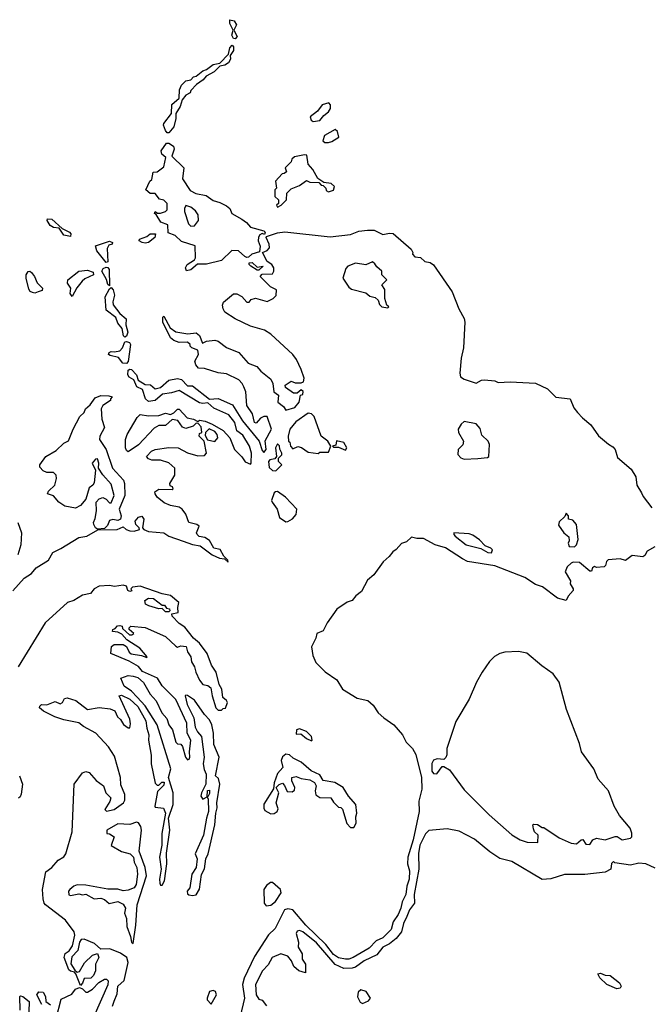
# Model space of a CAD drawing. Extents: x 2210602 to 2357277, y 510288 to 673808.
# Tile 252 of 256: x 2333916 to 2337632, y 548609 to 554407. Entities that reach past the tile are written whole.
import ezdxf

# ---------------------------------------------------------------- set-up
doc = ezdxf.new("R2010")
doc.units = 0

msp = doc.modelspace()

# ---------------------------------------------------------------- linework, layer by layer
at = {"layer": '0CON05XD'}
for points in [[(2335185, 554293.3), (2335175, 554296.7), (2335166, 554315), (2335173.3, 554345), (2335153.1, 554385), (2335155, 554406.7), (2335179.3, 554399.3), (2335193.9, 554376.1), (2335176.7, 554345), (2335197.3, 554307.3), (2335185, 554293.3)], [(2334795, 553740), (2334785, 553740), (2334775, 553753.3), (2334763.3, 553785), (2334765.8, 553795), (2334811.2, 553855), (2334812.3, 553907.7), (2334856.2, 553943.8), (2334857, 553993), (2334868.8, 554021.2), (2334893.9, 554046.1), (2334925, 554052.5), (2334940, 554070), (2334956.1, 554073.9), (2334994.2, 554105.8), (2335016, 554114), (2335055, 554143.3), (2335095, 554150), (2335147, 554203), (2335155, 554240), (2335167.5, 554257.5), (2335176.1, 554246.1), (2335176.2, 554225), (2335156.7, 554195), (2335158, 554175), (2335147, 554153), (2335125, 554138), (2335095, 554132.5), (2335061.2, 554098.8), (2335015, 554073.8), (2334996.8, 554053.2), (2334956.7, 554025), (2334925, 553990), (2334920, 553975), (2334895, 553962.5), (2334872.5, 553935), (2334861.4, 553895), (2334836, 553855), (2334836.2, 553825), (2334824.2, 553775.8), (2334795, 553740)], [(2335645, 553807.5), (2335685, 553812.5), (2335707, 553843), (2335736.4, 553863.6), (2335746.7, 553883.3), (2335746.7, 553905), (2335737, 553917), (2335697.5, 553905), (2335671.2, 553868.8), (2335626.7, 553835), (2335632.5, 553815), (2335645, 553807.5)], [(2335713.8, 553683.8), (2335735, 553684.4), (2335755, 553689.4), (2335795.8, 553714.2), (2335787.7, 553747.7), (2335775, 553760), (2335712.5, 553725), (2335703, 553693), (2335713.8, 553683.8)], [(2334898.3, 552928.3), (2334893.3, 552945), (2334903.3, 552965), (2334946.7, 552993.3), (2334952.5, 553005), (2334950, 553075), (2334869.7, 553099.7), (2334832.5, 553135), (2334790.7, 553150.7), (2334788.3, 553198.3), (2334747.5, 553215), (2334720, 553260), (2334710, 553265), (2334715, 553277.5), (2334728.3, 553268.3), (2334745, 553266.7), (2334775, 553276.7), (2334783.8, 553286.2), (2334783.8, 553325), (2334765, 553343.3), (2334740.5, 553350.5), (2334715, 553383.3), (2334685, 553384), (2334660, 553405), (2334682.5, 553455), (2334693.6, 553466.4), (2334701.7, 553508.3), (2334725, 553510), (2334765, 553540), (2334776.7, 553595), (2334752.5, 553615), (2334748.8, 553635), (2334780.7, 553679.3), (2334795, 553680), (2334822, 553662), (2334826, 553645), (2334812.3, 553602.3), (2334882.5, 553535), (2334875, 553470), (2334920.7, 553400.7), (2334953, 553383), (2335015, 553371.2), (2335055, 553341.2), (2335095, 553330.8), (2335135, 553310), (2335153.3, 553295), (2335166.7, 553265), (2335225, 553231.2), (2335252.7, 553212.7), (2335275.8, 553185.8), (2335355, 553162.5), (2335362.5, 553155), (2335357.5, 553142.5), (2335345, 553147.5), (2335330, 553140), (2335323.6, 553126.4), (2335321.2, 553105), (2335332.3, 553072.3), (2335329.5, 553040.5), (2335283.3, 553025), (2335265, 553007.5), (2335255, 553006.7), (2335241.7, 553011.7), (2335205, 553045.8), (2335165, 553046.7), (2335105, 552988.8), (2335016.4, 552966.4), (2334963, 552967), (2334925, 552933.8), (2334898.3, 552928.3)], [(2335435, 553303.3), (2335457.5, 553315), (2335487.5, 553345), (2335490, 553385), (2335515, 553410), (2335565, 553430), (2335605, 553460), (2335625, 553450), (2335678.3, 553448.3), (2335691.7, 553431.7), (2335705, 553430), (2335720, 553415), (2335721.7, 553401.7), (2335735, 553392.5), (2335765, 553402.5), (2335770, 553425), (2335751.7, 553441.7), (2335708.3, 553448.3), (2335671.7, 553471.7), (2335643.3, 553525), (2335616.6, 553556.6), (2335608.3, 553608.3), (2335595, 553611.2), (2335535, 553600), (2335520, 553585), (2335515, 553570), (2335480, 553535), (2335488.3, 553511.7), (2335475, 553500), (2335461.7, 553498.3), (2335422.5, 553455), (2335430, 553415), (2335420, 553405), (2335420, 553365), (2335440, 553345), (2335440, 553325), (2335430, 553315), (2335435, 553303.3)], [(2334925, 553190), (2334945, 553192.5), (2334968.8, 553225), (2334968, 553258), (2334951.2, 553281.2), (2334925, 553302), (2334895, 553313.3), (2334886.2, 553295), (2334886.4, 553276.4), (2334910, 553205), (2334925, 553190)], [(2334215, 553130), (2334175, 553137.5), (2334148.3, 553178.3), (2334115, 553183.3), (2334095, 553193.8), (2334077.5, 553225), (2334080, 553235), (2334105, 553231.2), (2334166.7, 553176.7), (2334210, 553155), (2334216.7, 553145), (2334215, 553130)], [(2333876, 551044), (2333942.6, 551117.4), (2333985, 551146.5), (2334012, 551178), (2334085.4, 551225), (2334110.3, 551269.7), (2334157.7, 551292.3), (2334265, 551357.8), (2334310.8, 551365), (2334377, 551403), (2334490, 551405), (2334525, 551421.2), (2334544, 551405), (2334565, 551397.5), (2334590, 551395), (2334622.5, 551405), (2334620, 551415), (2334600, 551435), (2334597, 551453), (2334615, 551477.5), (2334635, 551482.5), (2334646.7, 551465), (2334640, 551415), (2334646.7, 551405), (2334675, 551393.6), (2334765, 551385.8), (2334795, 551365.6), (2334878.1, 551335), (2334935, 551315.5), (2334979.3, 551309.3), (2335050, 551255), (2335094, 551235), (2335122.3, 551232.3), (2335145, 551212.5), (2335142.5, 551225), (2335118, 551248), (2335097.7, 551287.7), (2335060, 551295), (2335035, 551340), (2335007.5, 551357.5), (2334974.1, 551364.1), (2334962.5, 551375), (2334957.5, 551385), (2334972.5, 551425), (2334960, 551435), (2334913.3, 551445), (2334893.8, 551495), (2334873.3, 551525), (2334855.8, 551535.8), (2334805, 551546), (2334767.5, 551562.5), (2334726.7, 551595), (2334713.3, 551615), (2334713, 551627), (2334735, 551642.5), (2334815, 551640), (2334820, 551645), (2334816.4, 551656.4), (2334801.7, 551661.7), (2334800, 551675), (2334830, 551725), (2334830, 551765), (2334795, 551796.7), (2334745, 551813.3), (2334693.8, 551813.8), (2334675, 551820), (2334662.5, 551835), (2334692.5, 551865), (2334715, 551876.7), (2334795, 551886.7), (2334850, 551885), (2334905, 551856.7), (2334965, 551837.5), (2335005, 551840), (2335017.5, 551855), (2335002.5, 551925), (2334972.5, 551955), (2334975, 551970), (2334990, 551975), (2334985, 552010), (2334968.3, 552028.3), (2334955, 552030), (2334937, 552013), (2334895, 552000), (2334875, 552007.5), (2334847, 552047), (2334815, 552052.5), (2334775, 552017.5), (2334735, 552016.2), (2334707.7, 552002.3), (2334615, 551903.3), (2334555, 551862.5), (2334545, 551870), (2334540, 551885), (2334538.8, 551935), (2334548.8, 551965), (2334607.5, 552065), (2334625, 552082.5), (2334675, 552073.3), (2334735, 552076.2), (2334775, 552088.8), (2334805, 552082.5), (2334825, 552092.5), (2334845, 552112.5), (2334855, 552112.5), (2334903, 552063), (2334940, 552055), (2334965, 552040), (2334975, 552047.5), (2335008.3, 552041.7), (2335050, 552025), (2335115, 551987.5), (2335153.3, 551945), (2335182.5, 551875), (2335225, 551832.5), (2335245, 551802.5), (2335275, 551790), (2335280, 551795), (2335282, 551855), (2335270, 551895), (2335230.5, 551960.5), (2335196, 551985), (2335184, 552035), (2335148.9, 552078.9), (2335058.8, 552118.8), (2335025, 552150), (2334995, 552145.7), (2334975, 552151.4), (2334855, 552223.8), (2334811.2, 552208.8), (2334758.1, 552201.9), (2334715, 552163.8), (2334675, 552158), (2334657.5, 552175), (2334638.8, 552228.8), (2334606.7, 552245), (2334587.5, 552285), (2334561.4, 552301.4), (2334552, 552315), (2334555, 552342.5), (2334565, 552348.8), (2334575, 552346.2), (2334604, 552315), (2334613.6, 552283.6), (2334655, 552258.8), (2334686.2, 552256.2), (2334715, 552232.5), (2334745, 552240), (2334795, 552283.3), (2334845, 552293.8), (2334868.3, 552288.3), (2334905, 552250), (2334935, 552250), (2335035, 552172.5), (2335085, 552176), (2335169.5, 552139.5), (2335228.8, 552045), (2335327.5, 551925), (2335345, 551870), (2335355, 551857.5), (2335367.5, 551875), (2335363, 551927), (2335400, 551995), (2335375, 552070), (2335355, 552070), (2335335, 552060), (2335308.3, 552031.7), (2335300, 552035), (2335286.7, 552085), (2335253.8, 552135), (2335247.5, 552215), (2335237.5, 552245), (2335227.5, 552265), (2335207.5, 552285), (2335135, 552321.2), (2335085, 552326.7), (2335005, 552353.3), (2334970, 552355), (2334953.9, 552373.9), (2334947.5, 552395), (2334970, 552435), (2334965, 552460), (2334930, 552475), (2334920, 552485), (2334920, 552495), (2334905, 552507.5), (2334855, 552506.7), (2334825, 552516.7), (2334805, 552532.5), (2334760, 552625), (2334760, 552655), (2334765, 552660), (2334802, 552592), (2334835, 552568.8), (2334906.4, 552556.4), (2334955, 552562.5), (2334975, 552547.5), (2334992.5, 552502.5), (2335017, 552513), (2335065, 552520), (2335085, 552513.3), (2335135, 552476.7), (2335206.1, 552446.1), (2335262.5, 552385), (2335313.6, 552363.6), (2335337, 552337), (2335395, 552290), (2335407.5, 552265), (2335413.3, 552215), (2335440, 552195), (2335437.5, 552155), (2335469.3, 552129.3), (2335485, 552107.5), (2335536.1, 552123.9), (2335562.5, 552155), (2335570, 552195), (2335585, 552200), (2335587, 552217), (2335575, 552227.5), (2335551.7, 552208.3), (2335528.3, 552208.3), (2335481.7, 552241.7), (2335480, 552255), (2335515, 552277.5), (2335538.3, 552268.3), (2335575, 552267.5), (2335587.5, 552275), (2335592.5, 552295), (2335575, 552347.5), (2335547.5, 552405), (2335525.5, 552435.5), (2335395.7, 552555.7), (2335357.7, 552577.7), (2335275, 552601.2), (2335185.8, 552645.8), (2335125, 552683.8), (2335114.1, 552704.1), (2335111.2, 552725), (2335116.4, 552743.6), (2335175, 552792.5), (2335195, 552792.5), (2335225, 552777.5), (2335255, 552742.5), (2335267, 552743), (2335280.7, 552759.3), (2335305, 552767.5), (2335375, 552747.5), (2335410, 552765), (2335427, 552783), (2335430, 552815), (2335393.6, 552833.6), (2335332.5, 552895), (2335345, 552907.5), (2335405, 552910), (2335412.5, 552925), (2335412.5, 552945), (2335402.5, 552965), (2335373.3, 552983.3), (2335347.5, 553035), (2335375, 553047.1), (2335386.9, 553063.1), (2335385.6, 553085), (2335367.5, 553125), (2335370, 553130), (2335435, 553151.4), (2335477.3, 553157.3), (2335745, 553128.6), (2335865, 553140.8), (2335915, 553161.2), (2335965, 553166.5), (2336005, 553166.5), (2336055, 553141.9), (2336095, 553150), (2336116.9, 553146.9), (2336223.3, 553055), (2336232.5, 553035), (2336230, 553025), (2336245, 553010), (2336277, 553007), (2336303, 552983), (2336335, 552976.7), (2336355, 552963.8), (2336465, 552803.3), (2336503.1, 552703.1), (2336535, 552647.5), (2336539.2, 552625), (2336531.9, 552475), (2336517.4, 552412.6), (2336508.5, 552325), (2336512.7, 552302.7), (2336535, 552289.4), (2336605, 552266.2), (2336636.1, 552283.9), (2336655, 552286), (2336715, 552280), (2336735, 552271.2), (2336805, 552273.8), (2336955, 552266), (2337025, 552232.5), (2337075, 552184), (2337160, 552175), (2337181.7, 552121.7), (2337203.2, 552093.2), (2337231.3, 552061.3), (2337281.7, 552021.7), (2337325.8, 551955.8), (2337385, 551906.2), (2337411.7, 551891.7), (2337423.8, 551875), (2337437.7, 551827.7), (2337519.3, 551759.3), (2337546.7, 551715), (2337553.3, 551665), (2337580.5, 551620.5)], [(2334655, 553090), (2334637.5, 553095), (2334620, 553105), (2334622.5, 553115), (2334665, 553130), (2334685, 553146), (2334716.4, 553146.4), (2334712.5, 553125), (2334675, 553093.8), (2334655, 553090)], [(2334425, 552977.5), (2334371.2, 553045), (2334362.5, 553075), (2334445, 553102.5), (2334462.5, 553095), (2334460, 553085), (2334440.7, 553079.3), (2334431.4, 553058.6), (2334435, 552980), (2334425, 552977.5)], [(2334445, 552840), (2334435, 552847.5), (2334427, 552877), (2334400, 552925), (2334408.3, 552941.7), (2334425, 552950), (2334435, 552947.5), (2334443.8, 552935), (2334445, 552840)], [(2335325, 552932.5), (2335315, 552932.5), (2335277.5, 552955), (2335267.5, 552965), (2335267.5, 552975), (2335285, 552977.5), (2335315, 552950), (2335350, 552955), (2335325, 552932.5)], [(2336085, 552710), (2336090, 552715), (2336080, 552725), (2336067.5, 552765), (2336067, 552817), (2336050, 552845), (2336080, 552875), (2336050, 552905), (2336050, 552925), (2336020.7, 552950.7), (2336009.3, 552969.3), (2335995, 552980), (2335955, 552962.5), (2335895, 552973.3), (2335850, 552955), (2335838.3, 552941.7), (2335820, 552885), (2335855, 552832.5), (2335870.5, 552820.5), (2335955, 552797.5), (2335978.3, 552778.3), (2336010.7, 552770.7), (2336027.5, 552755), (2336035, 552730), (2336050, 552715), (2336085, 552710)], [(2334005, 552796.7), (2333990.7, 552800.7), (2333977, 552807), (2333969.3, 552819.3), (2333954, 552885), (2333954, 552905), (2333966.4, 552923.6), (2333975, 552926.7), (2333985, 552918.8), (2334002.5, 552895), (2334017.8, 552857.8), (2334050, 552825), (2334048.3, 552811.7), (2334025, 552803.3), (2334005, 552796.7)], [(2334225, 552777.5), (2334213.8, 552795), (2334216.7, 552825), (2334197.5, 552855), (2334200, 552875), (2334265, 552925.7), (2334315, 552930.8), (2334349.2, 552919.2), (2334350, 552905), (2334298.8, 552881.2), (2334283.2, 552866.8), (2334252.7, 552827.3), (2334225, 552777.5)], [(2334535, 552537.5), (2334527.5, 552545), (2334518.6, 552588.6), (2334495, 552620), (2334483, 552653), (2334426.1, 552696.1), (2334418.8, 552775), (2334445, 552822.5), (2334455, 552830), (2334465.9, 552815.9), (2334473.8, 552785), (2334464, 552745), (2334467, 552727), (2334505, 552676.2), (2334542.5, 552645), (2334540.5, 552610.5), (2334553.8, 552566.2), (2334545, 552542.5), (2334535, 552537.5)], [(2334545, 552381.2), (2334523.3, 552385), (2334498.3, 552418.3), (2334448.3, 552428.3), (2334440, 552435), (2334443.6, 552446.4), (2334455, 552452.5), (2334475, 552450), (2334505, 552456.7), (2334521.2, 552475), (2334535, 552510), (2334545, 552512.5), (2334562.5, 552505), (2334568, 552495), (2334555.7, 552394.3), (2334545, 552381.2)], [(2334375, 551407.5), (2334362.5, 551415), (2334352.5, 551435), (2334350, 551445), (2334361.2, 551468.8), (2334368, 551515), (2334366.2, 551565), (2334383.9, 551586.1), (2334405, 551592.5), (2334425, 551582.5), (2334445, 551562.5), (2334455, 551562.5), (2334472.5, 551605), (2334455, 551672.5), (2334405.9, 551725.9), (2334380, 551765), (2334382.5, 551795), (2334375, 551820), (2334361.7, 551818.3), (2334342.5, 551795), (2334362.5, 551755), (2334355, 551680), (2334347.5, 551665), (2334325, 551650), (2334306.1, 551583.9), (2334274, 551546), (2334245, 551531.2), (2334182.3, 551542.3), (2334146.1, 551566.1), (2334115, 551602.5), (2334080, 551615), (2334085, 551630), (2334123.6, 551666.4), (2334133.3, 551705), (2334130, 551725), (2334115, 551740), (2334075, 551740), (2334055, 551750), (2334035, 551772.5), (2334033.8, 551785), (2334070, 551835), (2334130.3, 551869.7), (2334175, 551913.3), (2334203, 551927), (2334230, 551995), (2334269.5, 552070.5), (2334296.2, 552093.8), (2334303.8, 552115), (2334331.2, 552138.8), (2334360.3, 552179.7), (2334393.6, 552193.6), (2334441.7, 552191.7), (2334460, 552185), (2334450, 552175), (2334450, 552165), (2334406.1, 552133.9), (2334396.7, 552115), (2334400, 552055), (2334415.9, 552005.9), (2334388.8, 551955), (2334386.7, 551935), (2334425.8, 551875), (2334462, 551765), (2334528, 551695), (2334534, 551675), (2334536, 551605), (2334501.2, 551525), (2334513.8, 551485), (2334510, 551465), (2334495, 551456.7), (2334465, 551463.3), (2334445, 551457.5), (2334432.5, 551427.5), (2334415, 551410), (2334375, 551407.5)], [(2335675, 551852.5), (2335685, 551860), (2335735, 551860), (2335750, 551895), (2335732.5, 551925), (2335692.5, 551955), (2335650.7, 552070.7), (2335635, 552086.7), (2335615, 552090), (2335542.3, 552037.7), (2335507.5, 551995), (2335497.5, 551955), (2335500, 551925), (2335508.3, 551918.3), (2335512.5, 551895), (2335525, 551880), (2335555, 551892.5), (2335577, 551887), (2335615, 551860), (2335675, 551852.5)], [(2336535, 551818), (2336615, 551823.3), (2336671.7, 551828.3), (2336680, 551835), (2336683.3, 551905), (2336676.7, 551925), (2336639.3, 551959.3), (2336629.5, 551999.5), (2336605, 552027.5), (2336535, 552040), (2336516.7, 552025), (2336500, 551995), (2336501.2, 551975), (2336531.2, 551925), (2336526.1, 551903.9), (2336500, 551875), (2336496.7, 551846.7), (2336515, 551826.7), (2336535, 551818)], [(2335065, 551922.5), (2335082.5, 551945), (2335080, 551965), (2335065, 551982.5), (2335033, 551997), (2335010, 551975), (2335008.3, 551958.3), (2335023, 551933), (2335065, 551922.5)], [(2335425, 551750), (2335460, 551785), (2335440, 551805), (2335440, 551825), (2335460, 551845), (2335460, 551855), (2335448.3, 551878.3), (2335447, 551897), (2335435, 551910), (2335422.5, 551885), (2335430, 551835), (2335418.3, 551821.7), (2335390, 551815), (2335382.5, 551805), (2335385, 551770), (2335405, 551752.5), (2335425, 551750)], [(2335835, 551872.5), (2335842.5, 551885), (2335825, 551917.5), (2335783.3, 551926.7), (2335778.3, 551901.7), (2335760, 551895), (2335765, 551890), (2335795, 551890), (2335835, 551872.5)], [(2335485, 551450), (2335495, 551452.5), (2335523, 551467), (2335545, 551492.5), (2335548.8, 551525), (2335482.5, 551595), (2335435, 551627.5), (2335423, 551627), (2335415, 551620), (2335400, 551575), (2335403.8, 551565), (2335433.3, 551525), (2335447.5, 551475), (2335485, 551450)], [(2337580.5, 551620.5), (2337589.3, 551599.3), (2337641.7, 551531.7)], [(2337185, 551302.5), (2337197.5, 551315), (2337206.7, 551345), (2337197.5, 551435), (2337175, 551460), (2337150, 551465), (2337150, 551485), (2337135, 551500), (2337128.3, 551481.7), (2337095, 551450), (2337090.7, 551430.7), (2337122.5, 551385), (2337150.7, 551360.7), (2337153, 551337), (2337147.5, 551325), (2337153.9, 551303.9), (2337185, 551302.5)], [(2333904.3, 551445), (2333925.6, 551385), (2333923.3, 551315), (2333905.6, 551255)], [(2336695, 551267.5), (2336702.5, 551285), (2336692.5, 551295), (2336658.8, 551308.8), (2336625, 551343.3), (2336585, 551372), (2336565, 551379.2), (2336473.3, 551385), (2336473.3, 551375), (2336482.5, 551365), (2336546.7, 551315), (2336632.3, 551292.3), (2336675, 551268.8), (2336695, 551267.5)], [(2337658.3, 551301.7), (2337613.3, 551276.7), (2337599.3, 551250.7), (2337587, 551243), (2337525, 551252.5), (2337485, 551222.5), (2337455, 551232.5), (2337383, 551227), (2337373, 551217), (2337368.3, 551191.7), (2337360, 551185), (2337315, 551180), (2337303, 551187), (2337291.7, 551178.3), (2337285, 551160), (2337275, 551160), (2337215, 551210), (2337177, 551213), (2337165, 551206.7), (2337142.5, 551185), (2337130, 551155), (2337161.7, 551101.7), (2337160, 551085), (2337177.5, 551055), (2337177.5, 551045), (2337147.5, 551012.5), (2337135, 550987.5), (2337085, 551000), (2336996.1, 551066.1), (2336955, 551080), (2336891.7, 551121.7), (2336715, 551191.2), (2336555, 551216.7), (2336525, 551231.2), (2336425, 551296), (2336364.1, 551314.1), (2336295, 551352.5), (2336255, 551352.5), (2336225, 551360), (2336195, 551332.5), (2336165, 551322.5), (2336133.9, 551286.1), (2336115, 551273.3), (2336093.8, 551245), (2336058, 551215), (2336002.1, 551137.9), (2335964.4, 551105.6), (2335929.5, 551040.5), (2335896.7, 551015), (2335874.1, 550985.9), (2335845, 550975.8), (2335783.8, 550935), (2335726.7, 550855), (2335705, 550807.5), (2335667.5, 550792.5), (2335661.2, 550765), (2335635.8, 550714.2), (2335642.2, 550662.2), (2335661.7, 550621.7), (2335715, 550566), (2335785, 550520), (2335817.5, 550465), (2335905, 550410.8), (2335967.8, 550397.8), (2335999.5, 550369.5), (2336028.1, 550325), (2336060.8, 550295), (2336120.8, 550255), (2336171.4, 550195), (2336192.6, 550152.6), (2336230, 550115), (2336249.3, 550079.3), (2336283.1, 549945), (2336285.6, 549875), (2336268, 549805), (2336269.5, 549745), (2336235, 549577.5), (2336202.9, 549475), (2336200, 549435), (2336212.2, 549395), (2336210.9, 549345), (2336196.1, 549303.9), (2336191.1, 549255), (2336168.6, 549211.4), (2336161.4, 549175), (2336145, 549137.5), (2336116.2, 549095), (2336105, 549048.8), (2336055, 549000.8), (2336017, 548983), (2335975, 548938.6), (2335881.2, 548885), (2335855, 548874.5), (2335835.6, 548874.4), (2335795, 548881.5), (2335765, 548902.9), (2335720.4, 548960.4), (2335600.9, 549075), (2335525, 549164.4), (2335495, 549171.9), (2335475.7, 549164.3), (2335421.2, 549055), (2335381.2, 549018.8), (2335300, 548890), (2335237.8, 548762.2), (2335229.3, 548725), (2335240.4, 548645), (2335215, 548536.2)], [(2334462, 548598), (2334472.3, 548627.7), (2334489.3, 548670.7), (2334493.3, 548715), (2334531.7, 548748.3), (2334554.2, 548855), (2334547.1, 548885), (2334509.5, 548909.5), (2334446.7, 548935), (2334393, 548933), (2334356.7, 548966.7), (2334295, 548992.9), (2334278.8, 548991.2), (2334268, 548975), (2334258, 548925), (2334222.5, 548887.5), (2334218, 548848), (2334240, 548810), (2334255, 548797.5), (2334268.8, 548801.2), (2334297, 548853), (2334345, 548898.8), (2334375, 548907.5), (2334381.2, 548885), (2334363.3, 548845), (2334363.3, 548805), (2334350.7, 548779.3), (2334335, 548763.3), (2334295, 548760), (2334286.7, 548733.3), (2334275, 548720), (2334247.5, 548787.5), (2334238.3, 548798.3), (2334215, 548803.3), (2334205, 548812.5), (2334177.5, 548885), (2334182.7, 548907.3), (2334206.4, 548923.6), (2334227.7, 548952.3), (2334240.8, 549015), (2334236.9, 549035), (2334185, 549104.5), (2334068, 549195), (2334060, 549205), (2334055, 549230), (2334050.6, 549285), (2334070.5, 549389.5), (2334105, 549414.3), (2334143.3, 549456.7), (2334175, 549476.9), (2334188.2, 549495), (2334224.6, 549625), (2334237.5, 549905), (2334285, 549972.5), (2334305, 549980), (2334325, 549973.3), (2334367.3, 549927.3), (2334410, 549895), (2334422.5, 549855), (2334452.5, 549825), (2334447.7, 549802.3), (2334417.5, 549755), (2334426.4, 549746.4), (2334473.3, 549755), (2334526.7, 549795), (2334535, 549810), (2334535.7, 549845), (2334511.7, 549901.7), (2334508.9, 549945), (2334475, 550070.8), (2334439.1, 550125), (2334365, 550204.4), (2334291.2, 550245), (2334265, 550265.8), (2334175, 550283.1), (2334122, 550302), (2334056.7, 550335), (2334033.3, 550355), (2334033.8, 550365), (2334045, 550373.8), (2334075, 550372.5), (2334125, 550391.2), (2334155, 550377.5), (2334167.5, 550385), (2334180.7, 550409.3), (2334195, 550413.3), (2334247, 550397), (2334315, 550344.3), (2334385, 550356), (2334448.3, 550348.3), (2334475.9, 550335.9), (2334491.7, 550301.7), (2334510, 550285), (2334527, 550257), (2334555, 550237.5), (2334565, 550237.5), (2334569.2, 550260.8), (2334565, 550287.5), (2334502.5, 550425), (2334515, 550430), (2334565.5, 550405.5), (2334612.3, 550362.3), (2334658.8, 550278.8), (2334664.3, 550235), (2334677.5, 550195), (2334674.3, 550165), (2334691.4, 550075), (2334690.6, 550025), (2334715, 549910), (2334725, 549900), (2334735, 549900), (2334753, 549917), (2334766.7, 549916.7), (2334765, 549900), (2334728.3, 549861.7), (2334712.5, 549775), (2334715, 549770), (2334763.6, 549763.6), (2334774, 549735), (2334752.5, 549615), (2334753.6, 549546.4), (2334738.8, 549475), (2334748.8, 549405), (2334739.2, 549345), (2334741.2, 549321.2), (2334745, 549310), (2334755, 549310), (2334769.2, 549335), (2334782, 549435), (2334781.2, 549498.8), (2334801.4, 549635), (2334793.3, 549705), (2334819.4, 549785), (2334819.2, 549855), (2334793.3, 549945), (2334806.7, 549995), (2334725, 550253.8), (2334655, 550366.7), (2334607.8, 550417.8), (2334575, 550452.9), (2334531.5, 550481.5), (2334511.2, 550528.8), (2334554.1, 550545.9), (2334585, 550540.8), (2334612.7, 550532.7), (2334645, 550503.8), (2334684.2, 550435), (2334720, 550395), (2334753.8, 550325), (2334782.4, 550292.4), (2334794.4, 550255), (2334815.5, 550225.5), (2334835, 550152.5), (2334845, 550142.5), (2334865, 550140), (2334875, 550127.5), (2334892, 550065), (2334905, 550047.5), (2334915, 550052.5), (2334918.8, 550065), (2334915.8, 550095), (2334923.8, 550165), (2334903.3, 550205), (2334900, 550265), (2334835, 550403.3), (2334756.2, 550485), (2334728.3, 550528.3), (2334639.2, 550569.2), (2334615, 550597.5), (2334560.3, 550630.3), (2334452.5, 550675), (2334457.5, 550715), (2334472.7, 550727.3), (2334525, 550728), (2334545.7, 550715.7), (2334561.7, 550681.7), (2334572.3, 550672.3), (2334633.3, 550663.3), (2334665, 550650), (2334667.5, 550655), (2334623.3, 550705), (2334547.5, 550755), (2334518.3, 550788.3), (2334495, 550800), (2334462.5, 550805), (2334463.6, 550816.4), (2334478.3, 550821.7), (2334491.7, 550838.3), (2334505, 550840), (2334520, 550835), (2334521.7, 550821.7), (2334563.6, 550783.6), (2334576.4, 550783.6), (2334587.5, 550792.5), (2334560, 550815), (2334560, 550825), (2334570, 550835), (2334655, 550827.5), (2334774.1, 550774.1), (2334835, 550716.7), (2334845, 550712.5), (2334865, 550720), (2334897.5, 550715), (2334904.1, 550684.1), (2334923.3, 550655), (2334927.5, 550625), (2334946, 550596), (2334953.1, 550565), (2334975, 550517.5), (2334995, 550492.5), (2335025, 550486.7), (2335042.3, 550472.3), (2335050, 550425), (2335072.5, 550355), (2335085, 550340), (2335105, 550340), (2335115, 550350), (2335128.3, 550351.7), (2335140, 550385), (2335135, 550397.5), (2335113.3, 550415), (2335106, 550465), (2335091.2, 550491.2), (2335074.3, 550565), (2335046.4, 550606.4), (2335020, 550675), (2334974.5, 550734.5), (2334940, 550765), (2334889.5, 550829.5), (2334855, 550851.2), (2334813.3, 550895), (2334811.7, 550908.3), (2334850, 550915), (2334847.5, 550945), (2334853.3, 550975), (2334805, 551016), (2334755, 551026), (2334625, 551070), (2334580, 551065), (2334570, 551055), (2334577, 551043), (2334565, 551040), (2334552.5, 551045), (2334545, 551070), (2334525.9, 551075.9), (2334475, 551068.8), (2334444.3, 551075.7), (2334385, 551070.6), (2334355, 551056), (2334332, 551028), (2334285, 551018.6), (2334235, 550986.2), (2334196.7, 550975), (2334065, 550854.4), (2333907.3, 550595)], [(2334795, 550920), (2334775, 550920), (2334755, 550940), (2334735, 550937.5), (2334677.5, 550955), (2334657.5, 550965), (2334653, 550987), (2334675, 551000), (2334705, 550997.5), (2334755, 550960), (2334768.3, 550958.3), (2334781.7, 550941.7), (2334798.3, 550938.3), (2334800, 550925), (2334795, 550920)], [(2337275, 549550), (2337293.6, 549576.4), (2337315, 549587.5), (2337365, 549576.7), (2337425, 549597.5), (2337436.7, 549596.7), (2337465, 549577.5), (2337515, 549587.5), (2337522.5, 549595), (2337523, 549617), (2337513.8, 549645), (2337450.9, 549720.9), (2337419.5, 549775), (2337384.6, 549865), (2337324.5, 549935), (2337298.8, 549995), (2337225.8, 550095.8), (2337214, 550145), (2337137.8, 550345), (2337093.9, 550505), (2337059.6, 550555), (2336992.4, 550602.4), (2336905, 550677.2), (2336855, 550685.3), (2336775, 550682.4), (2336745, 550674.7), (2336713.5, 550656.5), (2336683.5, 550626.5), (2336641.6, 550565), (2336607.5, 550505), (2336565.3, 550404.7), (2336485, 550273.8), (2336433.3, 550115), (2336433, 550077), (2336427, 550063), (2336415, 550050), (2336375, 550053.8), (2336353.5, 550046.5), (2336343.5, 550026.5), (2336345, 549981.2), (2336355, 549968), (2336373.9, 549966.1), (2336405, 550010), (2336415, 550010), (2336449.3, 549989.3), (2336535, 549872.5), (2336682.5, 549725), (2336815, 549606.7), (2336865, 549576.7), (2336907, 549563), (2336968.3, 549561.7), (2336970, 549605), (2336950, 549625), (2336943, 549643), (2336940, 549665), (2336945, 549670), (2336967, 549667), (2336995, 549650), (2337005, 549650), (2337095, 549590), (2337165, 549557.5), (2337197, 549553), (2337225, 549577.5), (2337235, 549580), (2337251.7, 549551.7), (2337275, 549550)], [(2334935, 549248.8), (2334955, 549254.3), (2334975, 549287.5), (2334986.7, 549373.3), (2335005, 549406.2), (2335012.5, 549465), (2335025.8, 549495), (2335066.5, 549665), (2335070.6, 549735), (2335078.5, 549765), (2335076.9, 549795), (2335094.4, 549905), (2335087.9, 549937.9), (2335070, 549955), (2335090.6, 550065), (2335058.9, 550138.9), (2335057.1, 550205), (2335047.5, 550255), (2335034.2, 550284.2), (2335004, 550315), (2334945, 550398.8), (2334905, 550426.2), (2334895, 550430), (2334890, 550425), (2334902, 550375), (2334941.4, 550295), (2334950.3, 550240.3), (2334963, 550213), (2334986.7, 550185), (2335003.3, 550065), (2334996.2, 550025), (2335002, 549992), (2335013.6, 549963.6), (2335012.5, 549905), (2334986.7, 549855), (2334984, 549835), (2334995, 549817.5), (2335020, 549830), (2335023, 549867), (2335035, 549870), (2335035, 549850), (2335025, 549830), (2335020, 549830), (2335026.2, 549816.2), (2335029.2, 549745), (2335016, 549705), (2334998, 549605), (2334950, 549495), (2334961.2, 549465), (2334956, 549415), (2334930, 549375), (2334917.5, 549295), (2334902.5, 549275), (2334905, 549260), (2334913, 549253), (2334935, 549248.8)], [(2335635, 550160), (2335640, 550165), (2335636.2, 550185), (2335606.7, 550215), (2335565, 550230), (2335546.7, 550225), (2335545, 550200), (2335571.7, 550201.7), (2335605, 550173.3), (2335635, 550160)], [(2335885, 549650), (2335897.5, 549675), (2335897, 549713), (2335903.3, 549735), (2335896.2, 549785), (2335852.5, 549835), (2335821.2, 549885), (2335772.5, 549915), (2335705, 549926.7), (2335685, 549960), (2335632.7, 549982.7), (2335573.8, 550035), (2335527.9, 550057.9), (2335505, 550078.6), (2335485, 550081.1), (2335465, 550066.7), (2335457.3, 550045), (2335467, 550003), (2335435, 549968), (2335415, 549912.5), (2335411.7, 549878.3), (2335355, 549787.5), (2335353.5, 549763.5), (2335360.5, 549750.5), (2335395, 549731.2), (2335415, 549732.9), (2335433.8, 549745), (2335439.5, 549759.5), (2335426.7, 549795), (2335442.5, 549855), (2335427.5, 549885), (2335445, 549902.5), (2335465, 549910), (2335477, 549897), (2335491.7, 549861.7), (2335520.7, 549859.3), (2335535, 549870), (2335536.7, 549885), (2335520, 549925), (2335520, 549945), (2335545, 549950), (2335575, 549937.5), (2335625, 549930), (2335652.5, 549915), (2335662.5, 549895), (2335657.5, 549865), (2335661.7, 549841.7), (2335685, 549827.5), (2335750, 549825), (2335765, 549800), (2335795, 549770), (2335808.3, 549768.3), (2335817, 549757), (2335843.9, 549673.9), (2335865, 549650), (2335885, 549650)], [(2333914, 549955), (2333931.4, 549905), (2333924.7, 549845.3), (2333919.2, 549830.8), (2333907.9, 549822.1)], [(2334585, 548967.5), (2334600.9, 549075), (2334607.8, 549195), (2334662.2, 549365), (2334654.3, 549415), (2334620.5, 549510.5), (2334633.6, 549635), (2334630, 549655), (2334615, 549678.1), (2334605, 549681.1), (2334565, 549668.5), (2334495, 549672), (2334430, 549635), (2334430, 549615), (2334445, 549612.5), (2334472.5, 549595), (2334453.8, 549543.8), (2334515, 549508.8), (2334567.5, 549495), (2334586.7, 549475), (2334590, 549445), (2334606.2, 549415), (2334610.8, 549375), (2334602.5, 549315), (2334590, 549295), (2334555, 549280), (2334526.4, 549276.4), (2334495, 549286.7), (2334435, 549285.8), (2334305, 549310), (2334255, 549311.8), (2334234.7, 549305.3), (2334210.8, 549285), (2334202.5, 549275), (2334205, 549253.3), (2334215, 549250), (2334265, 549260), (2334285, 549253.3), (2334305, 549256.7), (2334355, 549230), (2334393.6, 549233.6), (2334416.2, 549226.2), (2334443, 549203), (2334495, 549213.8), (2334525, 549198.8), (2334540, 549175), (2334533.3, 549145), (2334544.2, 549114.2), (2334546.3, 549066.3), (2334568.3, 549008.3), (2334574.2, 548974.2), (2334585, 548967.5)], [(2337660, 549410), (2337605, 549436.7), (2337565, 549440), (2337515, 549427.5), (2337422.5, 549442.5), (2337415, 549450), (2337403, 549437), (2337400, 549405), (2337365, 549387.5), (2337245, 549373.3), (2337127, 549373), (2337045, 549347.5), (2336995, 549343.3), (2336815, 549450), (2336745, 549466.7), (2336685.9, 549505.9), (2336595, 549581.2), (2336505, 549628.8), (2336435, 549642.5), (2336327, 549633), (2336306.9, 549613.1), (2336273.6, 549545), (2336266.5, 549496.5), (2336268, 549405), (2336240, 549255), (2336241.3, 549205), (2336212.1, 549165), (2336197.4, 549125), (2336177.3, 549085), (2336166.1, 549035), (2336133.4, 548996.6), (2336095.6, 548964.4), (2336055.5, 548945), (2336019.4, 548900.6), (2335945, 548864.6), (2335895, 548827.6), (2335875, 548821.4), (2335825, 548820.3), (2335775, 548843.4), (2335665, 548971.2), (2335585, 549035.3), (2335565, 549043.1), (2335550, 549040), (2335544, 549025), (2335558.8, 548975), (2335557.5, 548945), (2335580, 548905), (2335580, 548875), (2335600, 548845), (2335600, 548795), (2335560, 548805), (2335531.7, 548831.7), (2335517.5, 548865), (2335495, 548892.5), (2335455, 548906.7), (2335403.8, 548885), (2335379.5, 548840.5), (2335346.7, 548805), (2335304.4, 548725), (2335308.8, 548665), (2335325, 548640), (2335345, 548632.5), (2335370.5, 548600.5)], [(2335368.3, 549188.3), (2335395, 549192.5), (2335422.5, 549215), (2335456.7, 549265), (2335453.3, 549285), (2335405, 549326.2), (2335394.3, 549325.7), (2335370.9, 549309.1), (2335354.3, 549285.7), (2335356.7, 549205), (2335368.3, 549188.3)], [(2337435, 548700.5), (2337374.8, 548724.8), (2337334.6, 548764.6), (2337322.5, 548787.5), (2337338.1, 548791.9), (2337365, 548780.9), (2337395, 548778.2), (2337449.5, 548735), (2337459.2, 548715), (2337455, 548704), (2337435, 548700.5)], [(2334131.5, 548525), (2334160, 548640), (2334222.3, 548667.7), (2334245, 548698.8), (2334267.5, 548707.5), (2334285, 548700), (2334305, 548680), (2334315, 548680), (2334345, 548698.8), (2334382.5, 548737.5), (2334415, 548757.5), (2334427, 548757), (2334436.4, 548746.4), (2334435.9, 548724.1), (2334352.5, 548537.5)], [(2333919.2, 548575), (2333916.2, 548653.8), (2333921.2, 548658.8), (2333935, 548653.8), (2333972.5, 548625), (2333970.5, 548565)], [(2334047, 548607), (2334017.5, 548665), (2334028.3, 548681.7), (2334055, 548680), (2334067.5, 548655), (2334070, 548625), (2334097.5, 548605)], [(2335045, 548610), (2335076.2, 548665), (2335070, 548685), (2335055, 548690), (2335033.3, 548685), (2335020, 548645), (2335020, 548635), (2335045, 548610)], [(2335935, 548613.3), (2335970.7, 548629.3), (2335982.5, 548645), (2335956.7, 548685), (2335925, 548693.3), (2335909.3, 548680.7), (2335906.4, 548653.6), (2335921.2, 548621.2), (2335935, 548613.3)]]:
    msp.add_lwpolyline(points, dxfattribs=at)

doc.saveas('drawing.dxf')
